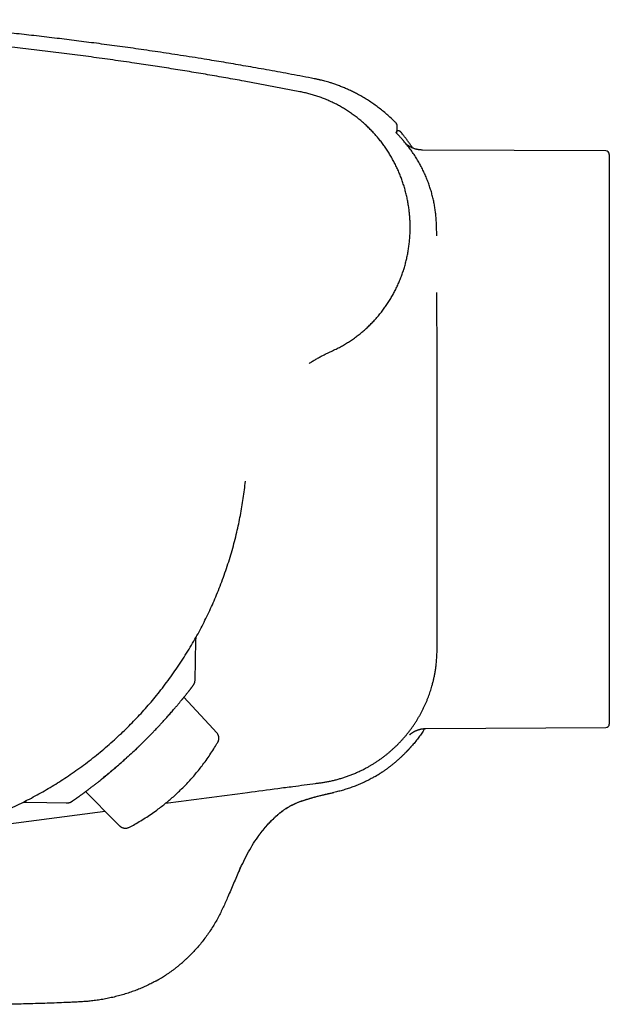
# Model space of a CAD drawing. Header units: millimetres. Extents: x 8 to 871, y 12 to 406.
# Tile 7 of 30: x 131 to 166, y 336 to 394. Entities that reach past the tile are written whole.
import ezdxf

# ---------------------------------------------------------------- set-up
doc = ezdxf.new("R2010")
doc.units = ezdxf.units.MM

msp = doc.modelspace()

# ---------------------------------------------------------------- linework, layer by layer
at = {"color": 7, "linetype": 'Continuous', "lineweight": 30}
for p, q in [((153.033, 388.296), (153.033, 388.296)), ((153.313, 387.765), (153.313, 387.762)), ((153.313, 387.762), (153.313, 387.765)), ((165.53, 386.64), (154.592, 386.697)), ((154.592, 386.697), (154.592, 386.697)), ((165.728, 386.44), (165.728, 352.488)), ((149.519, 374.874), (149.52, 374.874)), ((141.049, 355.098), (141.096, 357.47)), ((141.093, 357.476), (141.091, 357.47)), ((141.043, 355.104), (141.044, 355.105)), ((142.127, 352.219), (140.387, 354.096)), ((142.127, 352.219), (142.334, 351.997)), ((154.805, 352.232), (165.53, 352.288)), ((153.841, 351.867), (153.831, 351.856)), ((136.333, 346.655), (134.525, 348.473)), ((149.234, 348.404), (149.321, 348.422)), ((149.323, 348.422), (149.317, 348.421)), ((129.929, 346.544), (135.687, 347.304)), ((131.017, 347.853), (131.006, 347.849)), ((131.017, 347.846), (133.416, 347.796)), ((136.547, 346.44), (136.333, 346.655)), ((143.69, 343.784), (143.682, 343.787))]:
    msp.add_line(p, q, dxfattribs=at)
for centre, radius, start, end in [((152.89, 388.156), 0.2, 0.89786, 44.27024), ((165.528, 386.44), 0.2, 0, 89.7), ((165.528, 352.488), 0.2, 270.3, 0), ((133.406, 348.293), 0.5, 268.84289, 290.07418)]:
    msp.add_arc(centre, radius, start, end, dxfattribs=at)
for points, knots in [([(148.143, 390.947), (148.089, 390.958), (147.807, 391.012), (147.3, 391.109), (146.626, 391.236), (145.963, 391.359), (145.31, 391.478), (144.679, 391.59), (144.069, 391.697), (143.48, 391.799), (142.9, 391.898), (142.327, 391.994), (141.712, 392.095), (141.055, 392.201), (140.358, 392.311), (139.672, 392.416), (138.998, 392.518), (138.335, 392.616), (137.683, 392.711), (137.042, 392.801), (136.411, 392.889), (135.79, 392.973), (135.179, 393.054), (134.578, 393.132), (133.987, 393.208), (133.405, 393.28), (132.814, 393.352), (132.214, 393.424), (131.606, 393.495), (131.008, 393.563), (130.422, 393.628), (129.843, 393.69), (129.273, 393.75), (128.711, 393.808), (128.16, 393.863), (127.619, 393.915), (127.09, 393.965), (126.57, 394.013), (126.061, 394.059), (125.556, 394.103), (125.053, 394.145), (124.554, 394.187), (124.067, 394.226), (123.592, 394.263), (123.129, 394.298), (122.698, 394.33), (122.299, 394.358), (121.93, 394.384), (121.571, 394.409), (121.221, 394.43), (120.88, 394.445), (120.55, 394.456), (120.218, 394.461), (119.887, 394.463), (119.558, 394.46), (119.24, 394.453), (118.935, 394.442), (118.65, 394.429), (118.385, 394.414), (118.14, 394.398), (117.904, 394.379), (117.673, 394.359), (117.368, 394.33), (116.986, 394.288), (116.541, 394.232), (116.108, 394.168), (115.686, 394.1), (115.26, 394.023), (114.827, 393.937), (114.387, 393.841), (113.941, 393.736), (113.49, 393.62), (113.036, 393.495), (112.579, 393.36), (112.119, 393.213), (111.657, 393.056), (111.192, 392.888), (110.726, 392.709), (110.258, 392.518), (109.789, 392.315), (109.321, 392.102), (108.855, 391.877), (108.393, 391.642), (107.932, 391.397), (107.473, 391.139), (107.016, 390.87), (106.562, 390.589), (106.114, 390.299), (105.672, 389.999), (105.236, 389.69), (104.807, 389.372), (104.386, 389.045), (103.971, 388.71), (103.564, 388.365), (103.165, 388.012), (102.773, 387.651), (102.392, 387.283), (102.021, 386.909), (101.659, 386.53), (101.306, 386.144), (100.959, 385.747), (100.618, 385.341), (100.283, 384.925), (99.958, 384.501), (99.642, 384.072), (99.336, 383.638), (99.042, 383.201), (98.759, 382.761), (98.487, 382.319), (98.227, 381.875), (97.978, 381.429), (97.739, 380.981), (97.513, 380.535), (97.298, 380.09), (97.095, 379.647), (96.902, 379.203), (96.718, 378.756), (96.543, 378.307), (96.378, 377.854), (96.222, 377.402), (96.075, 376.95), (95.939, 376.499), (95.812, 376.05), (95.712, 375.668), (95.634, 375.353), (95.575, 375.104), (95.519, 374.857), (95.466, 374.609), (95.414, 374.357), (95.363, 374.097), (95.314, 373.827), (95.265, 373.542), (95.217, 373.242), (95.171, 372.927), (95.127, 372.601), (95.087, 372.263), (95.05, 371.915), (95.018, 371.573), (94.992, 371.24), (94.971, 370.915), (94.954, 370.583), (94.94, 370.243), (94.932, 369.897), (94.928, 369.545), (94.929, 369.187), (94.936, 368.823), (94.948, 368.448), (94.967, 368.063), (94.992, 367.669), (95.024, 367.267), (95.065, 366.858), (95.096, 366.573), (95.115, 366.425), (95.116, 366.416)], [0, 0, 0, 0, 0.002335, 0.012182, 0.021867, 0.031395, 0.04077, 0.049996, 0.058563, 0.067005, 0.075325, 0.083526, 0.091612, 0.101761, 0.111732, 0.12153, 0.13116, 0.140625, 0.149931, 0.159081, 0.168079, 0.176929, 0.185633, 0.194194, 0.202616, 0.2109, 0.219049, 0.227859, 0.23651, 0.245005, 0.253345, 0.261531, 0.269665, 0.277644, 0.285469, 0.293142, 0.300662, 0.308031, 0.315247, 0.322312, 0.32955, 0.336621, 0.343524, 0.350259, 0.356825, 0.36322, 0.368566, 0.373785, 0.378877, 0.383834, 0.388651, 0.393328, 0.397865, 0.402694, 0.407353, 0.411842, 0.416159, 0.420306, 0.423919, 0.427391, 0.430721, 0.433959, 0.437218, 0.443694, 0.450269, 0.456224, 0.462258, 0.468372, 0.474565, 0.480967, 0.487452, 0.49402, 0.500672, 0.507408, 0.514227, 0.521131, 0.528103, 0.53516, 0.5423, 0.549524, 0.556832, 0.564091, 0.571432, 0.57882, 0.58621, 0.593752, 0.601294, 0.608837, 0.616381, 0.623925, 0.631469, 0.639014, 0.646543, 0.654072, 0.661602, 0.669133, 0.676663, 0.68406, 0.691456, 0.698852, 0.706248, 0.713795, 0.721341, 0.728886, 0.736428, 0.743927, 0.751374, 0.758768, 0.766093, 0.773366, 0.780586, 0.787752, 0.794866, 0.801801, 0.808685, 0.815518, 0.822299, 0.829166, 0.835978, 0.842737, 0.849441, 0.856091, 0.862688, 0.869229, 0.872849, 0.876451, 0.880036, 0.883604, 0.88721, 0.89095, 0.894826, 0.89884, 0.903191, 0.907692, 0.912343, 0.917145, 0.922097, 0.927198, 0.931681, 0.936274, 0.940976, 0.945788, 0.950711, 0.955652, 0.9607, 0.965854, 0.971113, 0.97659, 0.982176, 0.987873, 0.99368, 0.999598, 1, 1, 1, 1]), ([(120.495, 393.623), (120.309, 393.626), (119.936, 393.631), (119.377, 393.622), (118.818, 393.601), (118.259, 393.567), (117.702, 393.52), (117.146, 393.46), (116.606, 393.389), (116.084, 393.309), (115.578, 393.22), (115.075, 393.12), (114.573, 393.01), (114.074, 392.889), (113.563, 392.754), (113.039, 392.603), (112.505, 392.435), (111.974, 392.255), (111.447, 392.062), (110.925, 391.857), (110.408, 391.64), (109.91, 391.418), (109.432, 391.191), (108.972, 390.961), (108.517, 390.722), (108.068, 390.472), (107.623, 390.213), (107.172, 389.937), (106.713, 389.643), (106.248, 389.329), (105.791, 389.004), (105.342, 388.669), (104.9, 388.324), (104.467, 387.968), (104.054, 387.613), (103.661, 387.259), (103.286, 386.908), (102.92, 386.549), (102.56, 386.182), (102.209, 385.808), (101.856, 385.414), (101.501, 385.001), (101.146, 384.568), (100.801, 384.127), (100.466, 383.678), (100.142, 383.221), (99.828, 382.756), (99.533, 382.297), (99.256, 381.845), (98.997, 381.399), (98.747, 380.949), (98.507, 380.492), (98.277, 380.031), (98.049, 379.55), (97.826, 379.051), (97.609, 378.532), (97.404, 378.009), (97.212, 377.481), (97.032, 376.951), (96.865, 376.417), (96.715, 375.895), (96.581, 375.386), (96.461, 374.891), (96.352, 374.395), (96.254, 373.898), (96.166, 373.401), (96.09, 372.91), (96.026, 372.426), (95.972, 371.949), (95.927, 371.472), (95.892, 370.995), (95.866, 370.518), (95.85, 370.04), (95.844, 369.562), (95.846, 369.077), (95.859, 368.584), (95.883, 368.084), (95.916, 367.584), (95.96, 367.084), (96.015, 366.584), (96.079, 366.093), (96.152, 365.61), (96.234, 365.135), (96.325, 364.66), (96.426, 364.186), (96.536, 363.713), (96.657, 363.242), (96.787, 362.772), (96.93, 362.296), (97.084, 361.815), (97.252, 361.329), (97.43, 360.846), (97.619, 360.367), (97.818, 359.891), (98.034, 359.406), (98.267, 358.911), (98.519, 358.407), (98.782, 357.91), (99.056, 357.419), (99.342, 356.935), (99.639, 356.458), (99.938, 356.001), (100.238, 355.565), (100.538, 355.147), (100.846, 354.736), (101.164, 354.332), (101.489, 353.935), (101.833, 353.534), (102.197, 353.128), (102.58, 352.72), (102.972, 352.321), (103.374, 351.931), (103.784, 351.55), (104.203, 351.179), (104.619, 350.828), (105.031, 350.495), (105.437, 350.181), (105.85, 349.876), (106.269, 349.58), (106.695, 349.292), (107.139, 349.005), (107.604, 348.72), (108.088, 348.438), (108.579, 348.167), (109.075, 347.908), (109.578, 347.66), (110.087, 347.424), (110.586, 347.206), (111.076, 347.005), (111.556, 346.82), (112.039, 346.645), (112.526, 346.481), (113.017, 346.327), (113.525, 346.179), (114.052, 346.038), (114.597, 345.906), (115.145, 345.787), (115.695, 345.681), (116.248, 345.587), (116.803, 345.506), (117.344, 345.44), (117.871, 345.387), (118.384, 345.347), (118.897, 345.318), (119.41, 345.3), (119.924, 345.293), (120.454, 345.296), (120.998, 345.312), (121.558, 345.342), (122.117, 345.384), (122.675, 345.439), (123.231, 345.508), (123.786, 345.589), (124.323, 345.68), (124.843, 345.78), (125.346, 345.888), (125.845, 346.007), (126.343, 346.136), (126.837, 346.276), (127.343, 346.431), (127.861, 346.602), (128.389, 346.79), (128.913, 346.991), (129.431, 347.203), (129.945, 347.428), (130.453, 347.664), (130.942, 347.905), (131.412, 348.15), (131.862, 348.397), (132.307, 348.654), (132.747, 348.92), (133.181, 349.195), (133.622, 349.489), (134.069, 349.801), (134.521, 350.132), (134.966, 350.474), (135.402, 350.826), (135.83, 351.188), (136.25, 351.56), (136.649, 351.931), (137.029, 352.299), (137.391, 352.665), (137.744, 353.039), (138.089, 353.419), (138.426, 353.807), (138.765, 354.214), (139.104, 354.641), (139.442, 355.088), (139.771, 355.542), (140.088, 356.005), (140.395, 356.474), (140.691, 356.95), (140.967, 357.42), (141.226, 357.881), (141.467, 358.335), (141.699, 358.794), (141.921, 359.257), (142.133, 359.725), (142.341, 360.212), (142.544, 360.717), (142.74, 361.242), (142.925, 361.771), (143.097, 362.305), (143.257, 362.842), (143.404, 363.383), (143.535, 363.911), (143.651, 364.428), (143.752, 364.931), (143.843, 365.437), (143.923, 365.944), (143.993, 366.453), (144.03, 366.794), (144.049, 366.964)], [0, 0, 0, 0, 0.0050004, 0.0100004, 0.0150003, 0.0200005, 0.0250013, 0.0300032, 0.0350062, 0.0395929, 0.0441805, 0.0487693, 0.0533584, 0.0579482, 0.062539, 0.0675487, 0.0725594, 0.0775696, 0.0825804, 0.0875935, 0.0926059, 0.0976174, 0.1022134, 0.1068091, 0.1114027, 0.1159976, 0.1205933, 0.1251878, 0.130199, 0.1352102, 0.1402211, 0.1452315, 0.1502416, 0.1552513, 0.16026, 0.16485, 0.1694388, 0.1740266, 0.1786156, 0.1832048, 0.1877923, 0.1927965, 0.197802, 0.2028087, 0.2078164, 0.2128259, 0.2178379, 0.2228533, 0.2274541, 0.2320572, 0.2366626, 0.2412721, 0.2458838, 0.2504949, 0.255524, 0.2605515, 0.2655755, 0.2705928, 0.2756016, 0.2806029, 0.2855944, 0.290158, 0.2947106, 0.2992523, 0.3037823, 0.3083012, 0.3128103, 0.3171067, 0.3213965, 0.3256803, 0.3299589, 0.3342333, 0.3385046, 0.3427742, 0.347044, 0.3515192, 0.3559967, 0.3604766, 0.3649617, 0.3694537, 0.3739533, 0.3782563, 0.3825685, 0.3868897, 0.3912199, 0.3955614, 0.3999141, 0.4042761, 0.408646, 0.4132322, 0.4178259, 0.422426, 0.4270305, 0.4316381, 0.4362487, 0.4412803, 0.4463113, 0.451341, 0.4563683, 0.4613912, 0.4664104, 0.4714269, 0.4760242, 0.4806196, 0.4852123, 0.4898031, 0.4943929, 0.4989823, 0.5039881, 0.5089919, 0.5139951, 0.5189988, 0.5240026, 0.5290066, 0.5340113, 0.5385997, 0.5431889, 0.5477787, 0.5523689, 0.5569596, 0.5615505, 0.5665594, 0.5715692, 0.5765794, 0.5815894, 0.5866001, 0.5916112, 0.5966227, 0.6012178, 0.6058129, 0.6104072, 0.6150017, 0.6195966, 0.6241911, 0.629203, 0.6342154, 0.6392277, 0.6442398, 0.6492523, 0.6542645, 0.6592762, 0.6638712, 0.6684664, 0.6730608, 0.6776539, 0.6822466, 0.6868397, 0.6918511, 0.6968625, 0.7018735, 0.7068842, 0.7118952, 0.7169057, 0.7219156, 0.7265088, 0.7311024, 0.7356956, 0.7402881, 0.7448806, 0.7494738, 0.7544851, 0.7594961, 0.7645071, 0.7695182, 0.7745284, 0.7795389, 0.7845502, 0.7891442, 0.7937386, 0.7983333, 0.8029269, 0.8075199, 0.8121138, 0.817126, 0.8221376, 0.827149, 0.8321607, 0.8371725, 0.8421844, 0.8471962, 0.8517902, 0.8563841, 0.860978, 0.865572, 0.8701661, 0.8747604, 0.8797718, 0.8847823, 0.8897926, 0.8948034, 0.899815, 0.9048266, 0.9098368, 0.914428, 0.9190196, 0.9236131, 0.928206, 0.9327978, 0.9373891, 0.9423979, 0.9474072, 0.9524167, 0.9574258, 0.9624341, 0.9674429, 0.9724525, 0.9770436, 0.9816343, 0.9862253, 0.9908166, 0.9954082, 1, 1, 1, 1]), ([(143.974, 390.801), (143.612, 390.866), (142.888, 390.997), (141.8, 391.185), (140.711, 391.367), (139.621, 391.544), (138.53, 391.714), (137.373, 391.889), (136.15, 392.065), (134.86, 392.243), (133.57, 392.412), (132.27, 392.574), (130.962, 392.728), (129.645, 392.874), (128.326, 393.012), (127.007, 393.141), (125.643, 393.265), (124.235, 393.383), (123.113, 393.469), (122.324, 393.526), (121.867, 393.558), (121.41, 393.589), (120.953, 393.612), (120.648, 393.619), (120.495, 393.623)], [0, 0, 0, 0, 0.046645, 0.093293, 0.139955, 0.186631, 0.233308, 0.27998, 0.334983, 0.389988, 0.444994, 0.499999, 0.556005, 0.612009, 0.668015, 0.724022, 0.78003, 0.841634, 0.903232, 0.922591, 0.941947, 0.961302, 0.980652, 1, 1, 1, 1]), ([(147.294, 390.169), (147.017, 390.223), (146.465, 390.333), (145.636, 390.492), (144.805, 390.649), (144.251, 390.75), (143.974, 390.801)], [0, 0, 0, 0, 0.250003, 0.500003, 0.750005, 1, 1, 1, 1]), ([(143.974, 390.801), (143.974, 390.801), (143.974, 390.801), (143.974, 390.801), (143.974, 390.801)], [0, 0, 0, 0, 0.716409, 1, 1, 1, 1]), ([(153.032, 388.295), (152.99, 388.338), (152.87, 388.462), (152.664, 388.657), (152.412, 388.88), (152.157, 389.09), (151.901, 389.287), (151.643, 389.471), (151.382, 389.645), (151.119, 389.808), (150.863, 389.955), (150.615, 390.088), (150.376, 390.207), (150.137, 390.318), (149.899, 390.42), (149.663, 390.514), (149.428, 390.6), (149.215, 390.672), (149.027, 390.73), (148.867, 390.776), (148.718, 390.817), (148.598, 390.847), (148.507, 390.869), (148.442, 390.884), (148.377, 390.899), (148.307, 390.914), (148.228, 390.931), (148.171, 390.942), (148.14, 390.948)], [0, 0, 0, 0, 0.031857, 0.091295, 0.150789, 0.210332, 0.26651, 0.322712, 0.378363, 0.433099, 0.486915, 0.535035, 0.582387, 0.628968, 0.674777, 0.719813, 0.764076, 0.807454, 0.839011, 0.868504, 0.895937, 0.921312, 0.933783, 0.945692, 0.957038, 0.96922, 0.983542, 1, 1, 1, 1]), ([(149.52, 374.874), (149.604, 374.917), (149.771, 375.004), (150.015, 375.146), (150.255, 375.295), (150.488, 375.454), (150.715, 375.62), (150.934, 375.793), (151.145, 375.972), (151.35, 376.159), (151.549, 376.354), (151.743, 376.557), (151.93, 376.769), (152.109, 376.987), (152.281, 377.211), (152.444, 377.44), (152.597, 377.672), (152.741, 377.909), (152.877, 378.15), (153.006, 378.398), (153.127, 378.651), (153.239, 378.91), (153.342, 379.172), (153.437, 379.438), (153.521, 379.705), (153.596, 379.974), (153.662, 380.243), (153.718, 380.514), (153.766, 380.789), (153.804, 381.066), (153.834, 381.347), (153.854, 381.629), (153.864, 381.911), (153.865, 382.191), (153.857, 382.47), (153.84, 382.747), (153.813, 383.023), (153.778, 383.299), (153.732, 383.577), (153.678, 383.854), (153.613, 384.129), (153.54, 384.401), (153.458, 384.67), (153.368, 384.934), (153.27, 385.193), (153.163, 385.449), (153.047, 385.703), (152.922, 385.954), (152.787, 386.203), (152.644, 386.446), (152.493, 386.685), (152.335, 386.917), (152.17, 387.142), (151.999, 387.36), (151.82, 387.572), (151.633, 387.779), (151.438, 387.98), (151.235, 388.176), (151.025, 388.365), (150.809, 388.547), (150.587, 388.719), (150.362, 388.883), (150.132, 389.038), (149.897, 389.185), (149.655, 389.324), (149.407, 389.456), (149.153, 389.579), (148.895, 389.693), (148.633, 389.797), (148.369, 389.892), (148.103, 389.975), (147.836, 390.049), (147.566, 390.114), (147.385, 390.15), (147.294, 390.169)], [0, 0, 0, 0, 0.014016, 0.028032, 0.042048, 0.056063, 0.070077, 0.08384, 0.097602, 0.111364, 0.125125, 0.139135, 0.153144, 0.167152, 0.181159, 0.195166, 0.208921, 0.222675, 0.236428, 0.25018, 0.264181, 0.27818, 0.29218, 0.306179, 0.320179, 0.333928, 0.347677, 0.361425, 0.375173, 0.389172, 0.403171, 0.41717, 0.431169, 0.445168, 0.458917, 0.472666, 0.486415, 0.500164, 0.514163, 0.528162, 0.542161, 0.556159, 0.570157, 0.583905, 0.597653, 0.611401, 0.625146, 0.639141, 0.653137, 0.667133, 0.681127, 0.69512, 0.708864, 0.722608, 0.736352, 0.750096, 0.76409, 0.778084, 0.792078, 0.806071, 0.820064, 0.833809, 0.847554, 0.861298, 0.875041, 0.889034, 0.903028, 0.917022, 0.931016, 0.94501, 0.958753, 0.972497, 0.986244, 1, 1, 1, 1]), ([(153.057, 388.266), (153.056, 388.267), (153.053, 388.272), (153.045, 388.283), (153.037, 388.292), (153.033, 388.296)], [0, 0, 0, 0, 0.134289, 0.564031, 1, 1, 1, 1]), ([(153.068, 387.686), (153.069, 387.69), (153.07, 387.712), (153.073, 387.747), (153.076, 387.79), (153.079, 387.834), (153.081, 387.879), (153.084, 387.923), (153.085, 387.963), (153.087, 387.998), (153.088, 388.029), (153.089, 388.056), (153.089, 388.081), (153.089, 388.102), (153.09, 388.12), (153.09, 388.134), (153.09, 388.145), (153.09, 388.152), (153.09, 388.155), (153.09, 388.155), (153.09, 388.155)], [0, 0, 0, 0, 0.016912, 0.079413, 0.137399, 0.195711, 0.268171, 0.339179, 0.408818, 0.477299, 0.53618, 0.597937, 0.660663, 0.722198, 0.782603, 0.841943, 0.900261, 0.957553, 0.988321, 1, 1, 1, 1]), ([(153.078, 387.819), (153.079, 387.832), (153.081, 387.859), (153.083, 387.897), (153.084, 387.935), (153.086, 387.972), (153.087, 388.007), (153.088, 388.038), (153.089, 388.065), (153.089, 388.088), (153.09, 388.107), (153.09, 388.123), (153.09, 388.137), (153.09, 388.147), (153.09, 388.154), (153.09, 388.158), (153.09, 388.16), (153.09, 388.163), (153.09, 388.165), (153.089, 388.168), (153.089, 388.172), (153.089, 388.175), (153.088, 388.179), (153.088, 388.184), (153.087, 388.189), (153.086, 388.195), (153.085, 388.201), (153.083, 388.209), (153.081, 388.214), (153.08, 388.218), (153.08, 388.218)], [0, 0, 0, 0, 0.065273, 0.131621, 0.200282, 0.278138, 0.354377, 0.429097, 0.502482, 0.574749, 0.635779, 0.699847, 0.767643, 0.835014, 0.902531, 0.937878, 0.964547, 0.9757, 0.984137, 0.988873, 0.991755, 0.993834, 0.995438, 0.996677, 0.997645, 0.998412, 0.99903, 0.999537, 0.999964, 1, 1, 1, 1]), ([(153.313, 387.765), (153.308, 387.771), (153.297, 387.784), (153.273, 387.803), (153.247, 387.818), (153.221, 387.828), (153.202, 387.833), (153.184, 387.836), (153.164, 387.837), (153.139, 387.836), (153.113, 387.832), (153.092, 387.826), (153.081, 387.82), (153.078, 387.819)], [0, 0, 0, 0, 0.09684, 0.188734, 0.351518, 0.441208, 0.513757, 0.574977, 0.652113, 0.747797, 0.860979, 0.95619, 1, 1, 1, 1]), ([(154.009, 386.818), (153.986, 386.855), (153.928, 386.945), (153.829, 387.089), (153.716, 387.249), (153.596, 387.41), (153.471, 387.57), (153.376, 387.689), (153.322, 387.752), (153.314, 387.762)], [0, 0, 0, 0, 0.111561, 0.274387, 0.446523, 0.612503, 0.786322, 0.967986, 1, 1, 1, 1]), ([(153.042, 387.713), (153.039, 387.715), (153.033, 387.722), (153.026, 387.729), (153.019, 387.736), (153.016, 387.74), (153.014, 387.742), (153.014, 387.741), (153.014, 387.741)], [0, 0, 0, 0, 0.1530999, 0.393689, 0.596062, 0.784378, 0.9422585, 1, 1, 1, 1]), ([(153.485, 387.234), (153.468, 387.254), (153.433, 387.295), (153.38, 387.354), (153.328, 387.412), (153.278, 387.466), (153.23, 387.518), (153.185, 387.565), (153.144, 387.608), (153.106, 387.647), (153.074, 387.679), (153.052, 387.702), (153.042, 387.712), (153.04, 387.715)], [0, 0, 0, 0, 0.096704, 0.193699, 0.290398, 0.386599, 0.483095, 0.579286, 0.674621, 0.770256, 0.865581, 0.96033, 1, 1, 1, 1]), ([(155.445, 381.58), (155.445, 381.669), (155.444, 381.851), (155.439, 382.125), (155.428, 382.402), (155.41, 382.679), (155.382, 382.955), (155.344, 383.232), (155.295, 383.51), (155.235, 383.788), (155.166, 384.065), (155.087, 384.338), (154.997, 384.613), (154.896, 384.89), (154.782, 385.167), (154.658, 385.439), (154.524, 385.707), (154.379, 385.973), (154.222, 386.236), (154.053, 386.496), (153.874, 386.75), (153.685, 386.997), (153.552, 387.155), (153.485, 387.234)], [0, 0, 0, 0, 0.0437359, 0.0889924, 0.1342828, 0.1795671, 0.2248234, 0.2700513, 0.316504, 0.3630002, 0.4095108, 0.4560066, 0.5024588, 0.5512864, 0.600164, 0.6490586, 0.6979365, 0.7467644, 0.7973741, 0.8480404, 0.8987253, 0.9493909, 1, 1, 1, 1]), ([(154.591, 386.697), (154.567, 386.698), (154.524, 386.698), (154.465, 386.703), (154.417, 386.708), (154.381, 386.713), (154.353, 386.717), (154.331, 386.721), (154.311, 386.725), (154.291, 386.729), (154.27, 386.734), (154.235, 386.742), (154.183, 386.755), (154.119, 386.776), (154.055, 386.799), (153.997, 386.823), (153.943, 386.848), (153.891, 386.874), (153.842, 386.902), (153.797, 386.929), (153.755, 386.957), (153.714, 386.986), (153.677, 387.015), (153.656, 387.031), (153.647, 387.039)], [0, 0, 0, 0, 0.062922, 0.11577, 0.158265, 0.190211, 0.213991, 0.233031, 0.250077, 0.268058, 0.287532, 0.308641, 0.365775, 0.433397, 0.491666, 0.551177, 0.606358, 0.657314, 0.718975, 0.774044, 0.823985, 0.891828, 0.951376, 1, 1, 1, 1]), ([(155.474, 369.463), (155.474, 370.619), (155.473, 372.931), (155.464, 375.847), (155.46, 377.607), (155.459, 378.211)], [0, 0, 0, 0, 0.396444, 0.792887, 1, 1, 1, 1]), ([(147.847, 373.98), (147.912, 374.024), (148.044, 374.112), (148.247, 374.235), (148.454, 374.351), (148.687, 374.474), (148.948, 374.601), (149.235, 374.734), (149.425, 374.827), (149.519, 374.874)], [0, 0, 0, 0, 0.124981, 0.249959, 0.374935, 0.499921, 0.666588, 0.833287, 1, 1, 1, 1]), ([(139.297, 347.78), (140.924, 347.995), (143.151, 348.29), (145.678, 348.623), (147.028, 348.801), (147.853, 348.909), (148.452, 348.988), (148.677, 349.021), (148.901, 349.059), (149.125, 349.103), (149.349, 349.154), (149.572, 349.212), (149.794, 349.277), (150.015, 349.348), (150.234, 349.425), (150.452, 349.51), (150.668, 349.601), (150.883, 349.699), (151.096, 349.804), (151.287, 349.905), (151.456, 350), (151.606, 350.089), (151.754, 350.181), (151.9, 350.277), (152.045, 350.376), (152.187, 350.478), (152.328, 350.583), (152.467, 350.692), (152.605, 350.805), (152.741, 350.922), (152.875, 351.042), (153.006, 351.166), (153.135, 351.292), (153.261, 351.422), (153.385, 351.555), (153.503, 351.689), (153.617, 351.824), (153.727, 351.959), (153.834, 352.096), (153.938, 352.237), (154.039, 352.379), (154.138, 352.525), (154.233, 352.672), (154.326, 352.823), (154.416, 352.977), (154.503, 353.134), (154.587, 353.293), (154.667, 353.454), (154.744, 353.617), (154.817, 353.783), (154.887, 353.95), (154.951, 354.115), (155.009, 354.275), (155.063, 354.433), (155.114, 354.591), (155.166, 354.769), (155.22, 354.968), (155.272, 355.187), (155.319, 355.407), (155.359, 355.63), (155.393, 355.853), (155.418, 356.06), (155.437, 356.25), (155.449, 356.422), (155.459, 356.594), (155.466, 356.817), (155.468, 357.092), (155.466, 357.526), (155.467, 358.286), (155.469, 359.805), (155.471, 362.844), (155.473, 366.208), (155.474, 368.703), (155.474, 369.463)], [0, 0, 0, 0, 0.14771, 0.202144, 0.229361, 0.270186, 0.276993, 0.2838, 0.290617, 0.297433, 0.30435, 0.311269, 0.318185, 0.325156, 0.332128, 0.339098, 0.346178, 0.353258, 0.360363, 0.367469, 0.372687, 0.377906, 0.383134, 0.388362, 0.393621, 0.398879, 0.404147, 0.409415, 0.414799, 0.420183, 0.425577, 0.430972, 0.4364, 0.441828, 0.447267, 0.452706, 0.457924, 0.463142, 0.468371, 0.473599, 0.478857, 0.484115, 0.489383, 0.494651, 0.500034, 0.505418, 0.510812, 0.516206, 0.521634, 0.527061, 0.5325, 0.537939, 0.542921, 0.547904, 0.552895, 0.557886, 0.564631, 0.571376, 0.57812, 0.584913, 0.591707, 0.5985, 0.603665, 0.608831, 0.614005, 0.619179, 0.628943, 0.638709, 0.65824, 0.6973, 0.775423, 0.931669, 1, 1, 1, 1]), ([(141.098, 357.484), (141.099, 357.51), (141.101, 357.557), (141.109, 357.623), (141.119, 357.674), (141.126, 357.702), (141.128, 357.711)], [0, 0, 0, 0, 0.328892, 0.6189, 0.869045, 1, 1, 1, 1]), ([(137.639, 351.102), (137.647, 351.11), (137.663, 351.125), (137.688, 351.152), (137.715, 351.178), (137.742, 351.205), (137.771, 351.233), (137.802, 351.263), (137.835, 351.295), (137.883, 351.342), (137.946, 351.404), (138.028, 351.485), (138.117, 351.575), (138.212, 351.67), (138.307, 351.767), (138.399, 351.861), (138.497, 351.962), (138.599, 352.069), (138.704, 352.179), (138.801, 352.281), (138.886, 352.372), (138.963, 352.455), (139.036, 352.534), (139.113, 352.617), (139.193, 352.704), (139.276, 352.797), (139.363, 352.893), (139.452, 352.993), (139.542, 353.095), (139.634, 353.2), (139.727, 353.307), (139.813, 353.406), (139.889, 353.495), (139.953, 353.571), (140.012, 353.641), (140.067, 353.707), (140.118, 353.769), (140.166, 353.826), (140.208, 353.877), (140.245, 353.922), (140.273, 353.957), (140.296, 353.984), (140.313, 354.005), (140.331, 354.026), (140.348, 354.048), (140.366, 354.07), (140.387, 354.096), (140.413, 354.128), (140.444, 354.167), (140.478, 354.209), (140.513, 354.252), (140.559, 354.31), (140.612, 354.377), (140.661, 354.438), (140.696, 354.483), (140.719, 354.513), (140.74, 354.54), (140.759, 354.564), (140.775, 354.585), (140.789, 354.603), (140.802, 354.62), (140.815, 354.637), (140.828, 354.655), (140.842, 354.673), (140.859, 354.696), (140.878, 354.72), (140.897, 354.746), (140.914, 354.77), (140.93, 354.791), (140.943, 354.811), (140.954, 354.827), (140.961, 354.837), (140.963, 354.841), (140.967, 354.847), (140.977, 354.863), (140.992, 354.89), (141.01, 354.928), (141.026, 354.971), (141.038, 355.017), (141.046, 355.062), (141.048, 355.094), (141.049, 355.111)], [0, 0, 0, 0, 0.005457, 0.010479, 0.015245, 0.020032, 0.025194, 0.030764, 0.036741, 0.043125, 0.056522, 0.071415, 0.0878, 0.105669, 0.123795, 0.141226, 0.157963, 0.179847, 0.200425, 0.219701, 0.237677, 0.252253, 0.267297, 0.283387, 0.300522, 0.318697, 0.337911, 0.358158, 0.379, 0.400828, 0.423637, 0.447423, 0.465837, 0.483138, 0.499331, 0.514419, 0.530287, 0.544733, 0.557759, 0.569365, 0.579551, 0.585495, 0.591341, 0.597214, 0.603117, 0.609131, 0.616048, 0.625799, 0.637135, 0.650054, 0.664164, 0.678283, 0.705811, 0.733065, 0.746105, 0.758671, 0.770247, 0.780832, 0.790425, 0.799028, 0.806647, 0.815099, 0.824479, 0.834787, 0.846021, 0.863204, 0.8806, 0.8981, 0.915706, 0.933103, 0.949519, 0.952161, 0.954776, 0.957412, 0.961794, 0.967054, 0.973429, 0.981041, 0.986821, 0.993151, 1, 1, 1, 1]), ([(142.399, 351.406), (142.409, 351.424), (142.427, 351.458), (142.446, 351.51), (142.458, 351.559), (142.465, 351.603), (142.467, 351.642), (142.467, 351.675), (142.465, 351.706), (142.461, 351.739), (142.453, 351.776), (142.441, 351.817), (142.425, 351.859), (142.403, 351.904), (142.373, 351.952), (142.347, 351.982), (142.334, 351.997)], [0, 0, 0, 0, 0.094664, 0.182341, 0.26179, 0.332084, 0.392586, 0.442903, 0.48896, 0.536173, 0.600762, 0.667009, 0.735737, 0.814133, 0.90269, 1, 1, 1, 1]), ([(153.841, 351.866), (153.841, 351.866), (153.841, 351.866), (153.842, 351.868), (153.845, 351.87), (153.848, 351.873), (153.854, 351.879), (153.862, 351.885), (153.872, 351.894), (153.888, 351.908), (153.909, 351.925), (153.931, 351.942), (153.954, 351.958), (153.975, 351.974), (153.997, 351.988), (154.018, 352.002), (154.04, 352.015), (154.066, 352.032), (154.101, 352.051), (154.144, 352.074), (154.195, 352.098), (154.24, 352.118), (154.278, 352.133), (154.306, 352.143), (154.341, 352.156), (154.384, 352.169), (154.434, 352.183), (154.493, 352.197), (154.559, 352.211), (154.634, 352.222), (154.717, 352.23), (154.774, 352.231), (154.804, 352.232)], [0, 0, 0, 0, 0.022974, 0.067037, 0.113935, 0.162386, 0.209542, 0.255316, 0.296593, 0.340166, 0.385421, 0.426902, 0.463761, 0.496054, 0.523853, 0.547262, 0.566883, 0.587015, 0.614484, 0.644668, 0.677686, 0.713616, 0.728816, 0.744795, 0.76394, 0.786793, 0.81336, 0.843618, 0.877513, 0.91496, 0.95584, 1, 1, 1, 1]), ([(154.73, 352.229), (154.713, 352.2), (154.644, 352.088), (154.514, 351.898), (154.337, 351.651), (154.149, 351.408), (154.014, 351.25), (153.948, 351.172)], [0, 0, 0, 0, 0.0759163, 0.3005221, 0.5251615, 0.7677703, 1, 1, 1, 1]), ([(137.135, 346.351), (137.242, 346.408), (137.472, 346.531), (137.816, 346.734), (138.17, 346.957), (138.518, 347.191), (138.835, 347.419), (139.122, 347.638), (139.38, 347.846), (139.633, 348.06), (139.881, 348.28), (140.128, 348.512), (140.374, 348.754), (140.618, 349.008), (140.854, 349.268), (141.084, 349.534), (141.306, 349.805), (141.533, 350.099), (141.764, 350.414), (141.996, 350.753), (142.209, 351.083), (142.338, 351.303), (142.399, 351.406)], [0, 0, 0, 0, 0.049345, 0.105708, 0.16227, 0.218997, 0.27586, 0.320614, 0.365418, 0.410259, 0.455124, 0.5, 0.547595, 0.595177, 0.642731, 0.69024, 0.737688, 0.785059, 0.840765, 0.896308, 0.95166, 1, 1, 1, 1]), ([(133.402, 347.796), (133.422, 347.796), (133.458, 347.797), (133.508, 347.805), (133.55, 347.815), (133.584, 347.826), (133.61, 347.837), (133.628, 347.845), (133.641, 347.852), (133.648, 347.855), (133.658, 347.861), (133.668, 347.866), (133.679, 347.873), (133.688, 347.879), (133.697, 347.884), (133.707, 347.891), (133.721, 347.9), (133.737, 347.91), (133.752, 347.92), (133.765, 347.929), (133.778, 347.938), (133.793, 347.948), (133.811, 347.96), (133.835, 347.976), (133.858, 347.992), (133.879, 348.007), (133.896, 348.019), (133.913, 348.03), (133.928, 348.041), (133.941, 348.05), (133.952, 348.057), (133.961, 348.064), (133.971, 348.071), (133.982, 348.079), (133.997, 348.089), (134.014, 348.101), (134.035, 348.116), (134.062, 348.135), (134.096, 348.159), (134.135, 348.187), (134.174, 348.215), (134.212, 348.243), (134.251, 348.271), (134.293, 348.301), (134.335, 348.332), (134.376, 348.362), (134.415, 348.391), (134.457, 348.422), (134.5, 348.454), (134.544, 348.486), (134.58, 348.513), (134.609, 348.535), (134.634, 348.554), (134.662, 348.575), (134.694, 348.599), (134.73, 348.626), (134.77, 348.656), (134.815, 348.69), (134.865, 348.728), (134.919, 348.77), (134.979, 348.816), (135.044, 348.866), (135.115, 348.921), (135.19, 348.979), (135.28, 349.051), (135.384, 349.133), (135.5, 349.226), (135.608, 349.313), (135.706, 349.394), (135.796, 349.467), (135.882, 349.538), (135.964, 349.607), (136.043, 349.673), (136.118, 349.736), (136.189, 349.797), (136.264, 349.861), (136.347, 349.932), (136.438, 350.011), (136.536, 350.096), (136.639, 350.187), (136.749, 350.284), (136.865, 350.387), (136.973, 350.485), (137.069, 350.572), (137.149, 350.645), (137.224, 350.714), (137.292, 350.777), (137.358, 350.839), (137.422, 350.899), (137.474, 350.948), (137.512, 350.984), (137.542, 351.011), (137.573, 351.039), (137.592, 351.057), (137.603, 351.067)], [0, 0, 0, 0, 0.007373, 0.013898, 0.019516, 0.024201, 0.027957, 0.030823, 0.032448, 0.034437, 0.036604, 0.041108, 0.04647, 0.052734, 0.059932, 0.067806, 0.082344, 0.095424, 0.105863, 0.115124, 0.123388, 0.131995, 0.144424, 0.157948, 0.172573, 0.18171, 0.190585, 0.198442, 0.205275, 0.211178, 0.216012, 0.219777, 0.223452, 0.228277, 0.23414, 0.241119, 0.249218, 0.258438, 0.272854, 0.286699, 0.299821, 0.312216, 0.323881, 0.337666, 0.350259, 0.361878, 0.372943, 0.383465, 0.396419, 0.40826, 0.418517, 0.424487, 0.430596, 0.437586, 0.445457, 0.454213, 0.463853, 0.474379, 0.485794, 0.498244, 0.511599, 0.525857, 0.54102, 0.557054, 0.573036, 0.597231, 0.620303, 0.642254, 0.660076, 0.677082, 0.693271, 0.708641, 0.723193, 0.736924, 0.749834, 0.762537, 0.777954, 0.794345, 0.811711, 0.830054, 0.849377, 0.869682, 0.890972, 0.905992, 0.920004, 0.932971, 0.944892, 0.955764, 0.967878, 0.978348, 0.983087, 0.988157, 0.993762, 1, 1, 1, 1]), ([(137.641, 351.104), (137.624, 351.088), (137.491, 350.958), (137.236, 350.721), (136.882, 350.397), (136.529, 350.084), (136.182, 349.785), (135.846, 349.505), (135.599, 349.304), (135.472, 349.203), (135.446, 349.183)], [0, 0, 0, 0, 0.023091, 0.179225, 0.335388, 0.49153, 0.647586, 0.803571, 0.95957, 1, 1, 1, 1]), ([(151.731, 349.351), (151.741, 349.356), (151.762, 349.368), (151.795, 349.388), (151.831, 349.409), (151.868, 349.431), (151.907, 349.454), (151.947, 349.479), (151.989, 349.505), (152.032, 349.532), (152.077, 349.561), (152.125, 349.592), (152.174, 349.624), (152.225, 349.658), (152.278, 349.694), (152.332, 349.731), (152.388, 349.77), (152.446, 349.811), (152.504, 349.854), (152.565, 349.898), (152.626, 349.944), (152.689, 349.992), (152.753, 350.042), (152.819, 350.094), (152.886, 350.148), (152.954, 350.204), (153.023, 350.263), (153.094, 350.323), (153.165, 350.386), (153.233, 350.447), (153.297, 350.506), (153.357, 350.561), (153.416, 350.618), (153.475, 350.676), (153.527, 350.727), (153.572, 350.772), (153.607, 350.808), (153.638, 350.839), (153.663, 350.866), (153.684, 350.887), (153.698, 350.903), (153.709, 350.914), (153.717, 350.923), (153.725, 350.931), (153.733, 350.94), (153.742, 350.95), (153.752, 350.96), (153.762, 350.97), (153.772, 350.981), (153.782, 350.992), (153.792, 351.003), (153.802, 351.013), (153.811, 351.024), (153.82, 351.033), (153.829, 351.043), (153.838, 351.052), (153.846, 351.061), (153.854, 351.07), (153.862, 351.078), (153.869, 351.086), (153.877, 351.094), (153.884, 351.102), (153.89, 351.109), (153.896, 351.116), (153.902, 351.122), (153.907, 351.128), (153.913, 351.133), (153.917, 351.138), (153.922, 351.143), (153.926, 351.148), (153.93, 351.152), (153.933, 351.156), (153.937, 351.159), (153.939, 351.162), (153.942, 351.165), (153.944, 351.168), (153.946, 351.17), (153.948, 351.172), (153.948, 351.172)], [0, 0, 0, 0, 0.029038, 0.057152, 0.084347, 0.110625, 0.135989, 0.160015, 0.183167, 0.205449, 0.226866, 0.247835, 0.267917, 0.287117, 0.305447, 0.322914, 0.339531, 0.355311, 0.370187, 0.384269, 0.397579, 0.41014, 0.421983, 0.433144, 0.443664, 0.453596, 0.462998, 0.471943, 0.480512, 0.488798, 0.495295, 0.501734, 0.508171, 0.514666, 0.520781, 0.525273, 0.529214, 0.532605, 0.535447, 0.537739, 0.539481, 0.540437, 0.541331, 0.542333, 0.54351, 0.545423, 0.547779, 0.550609, 0.554655, 0.559427, 0.564935, 0.571186, 0.578185, 0.585936, 0.59444, 0.6037, 0.613717, 0.624493, 0.636568, 0.649475, 0.663212, 0.677781, 0.693183, 0.709417, 0.725486, 0.742297, 0.759848, 0.77814, 0.797174, 0.81695, 0.837467, 0.858725, 0.880726, 0.903469, 0.926528, 0.950302, 0.974793, 1, 1, 1, 1]), ([(151.735, 349.354), (151.672, 349.318), (151.522, 349.232), (151.279, 349.108), (151.008, 348.979), (150.732, 348.86), (150.454, 348.752), (150.174, 348.654), (149.893, 348.566), (149.609, 348.488), (149.418, 348.444), (149.323, 348.422)], [0, 0, 0, 0, 0.083977, 0.199693, 0.315366, 0.430992, 0.546567, 0.660024, 0.773419, 0.886746, 1, 1, 1, 1]), ([(143.69, 343.784), (143.864, 344.153), (144.208, 344.883), (144.773, 345.779), (145.33, 346.464), (145.821, 346.966), (146.323, 347.386), (146.847, 347.694), (147.369, 347.909), (147.958, 348.09), (148.604, 348.27), (149.087, 348.372), (149.323, 348.422)], [0, 0, 0, 0, 0.159002, 0.314324, 0.411519, 0.50292, 0.587811, 0.665903, 0.738668, 0.807593, 0.906136, 1, 1, 1, 1]), ([(144.766, 345.734), (144.771, 345.742), (144.782, 345.756), (144.799, 345.782), (144.817, 345.808), (144.836, 345.835), (144.855, 345.863), (144.876, 345.893), (144.898, 345.923), (144.919, 345.952), (144.94, 345.98), (144.962, 346.01), (144.991, 346.048), (145.028, 346.095), (145.073, 346.152), (145.126, 346.218), (145.187, 346.29), (145.255, 346.37), (145.331, 346.457), (145.415, 346.55), (145.507, 346.648), (145.607, 346.751), (145.714, 346.858), (145.83, 346.968), (145.954, 347.08), (146.087, 347.192), (146.226, 347.301), (146.37, 347.405), (146.52, 347.503), (146.677, 347.595), (146.842, 347.682), (147.017, 347.765), (147.202, 347.842), (147.398, 347.915), (147.6, 347.982), (147.807, 348.045), (148.019, 348.107), (148.232, 348.166), (148.445, 348.223), (148.658, 348.276), (148.875, 348.328), (149.097, 348.376), (149.245, 348.406), (149.32, 348.422)], [0, 0, 0, 0, 0.018153, 0.034854, 0.050135, 0.064033, 0.076601, 0.087912, 0.098064, 0.107199, 0.113038, 0.120001, 0.128345, 0.139421, 0.152302, 0.166982, 0.183438, 0.20164, 0.221549, 0.243117, 0.266291, 0.290898, 0.316964, 0.344393, 0.373075, 0.402889, 0.433705, 0.463562, 0.494111, 0.525319, 0.557158, 0.589597, 0.624614, 0.660254, 0.696557, 0.733554, 0.771267, 0.809696, 0.846584, 0.884118, 0.92228, 0.960914, 1, 1, 1, 1]), ([(130.774, 347.824), (130.782, 347.826), (130.81, 347.832), (130.86, 347.839), (130.927, 347.846), (130.974, 347.846), (131, 347.845)], [0, 0, 0, 0, 0.117804, 0.374413, 0.66881, 1, 1, 1, 1]), ([(136.547, 346.44), (136.559, 346.428), (136.581, 346.407), (136.614, 346.382), (136.642, 346.364), (136.674, 346.346), (136.713, 346.328), (136.754, 346.314), (136.79, 346.304), (136.824, 346.298), (136.864, 346.293), (136.911, 346.292), (136.962, 346.295), (137.018, 346.305), (137.077, 346.323), (137.116, 346.341), (137.135, 346.35)], [0, 0, 0, 0, 0.077843, 0.143429, 0.195656, 0.235727, 0.314279, 0.395385, 0.439777, 0.493653, 0.557087, 0.629827, 0.711396, 0.801043, 0.897703, 1, 1, 1, 1]), ([(143.689, 343.785), (143.575, 343.52), (143.345, 342.992), (143.073, 342.359), (142.865, 341.888), (142.724, 341.579), (142.578, 341.273), (142.423, 340.969), (142.257, 340.668), (142.078, 340.371), (141.888, 340.082), (141.687, 339.799), (141.476, 339.525), (141.255, 339.258), (141.029, 339.002), (140.871, 338.84), (140.794, 338.761)], [0, 0, 0, 0, 0.147895, 0.295901, 0.354057, 0.412182, 0.470259, 0.528291, 0.58749, 0.646721, 0.705991, 0.765285, 0.824586, 0.883886, 0.943175, 1, 1, 1, 1]), ([(143.687, 343.785), (143.707, 343.828), (143.746, 343.913), (143.785, 343.998), (143.805, 344.04)], [0, 0, 0, 0, 0.498495, 1, 1, 1, 1]), ([(138.722, 337.19), (138.724, 337.192), (138.728, 337.194), (138.737, 337.199), (138.746, 337.205), (138.757, 337.211), (138.77, 337.218), (138.784, 337.226), (138.798, 337.235), (138.812, 337.242), (138.825, 337.25), (138.842, 337.26), (138.862, 337.271), (138.886, 337.285), (138.924, 337.307), (138.976, 337.338), (139.062, 337.39), (139.17, 337.457), (139.304, 337.543), (139.441, 337.634), (139.582, 337.732), (139.701, 337.818), (139.8, 337.892), (139.88, 337.953), (139.96, 338.017), (140.042, 338.082), (140.125, 338.15), (140.208, 338.22), (140.291, 338.291), (140.371, 338.361), (140.445, 338.428), (140.514, 338.491), (140.576, 338.549), (140.632, 338.602), (140.682, 338.65), (140.726, 338.693), (140.764, 338.731), (140.784, 338.75), (140.794, 338.761)], [0, 0, 0, 0, 0.024156, 0.045317, 0.063533, 0.078887, 0.091519, 0.101687, 0.109887, 0.113539, 0.119254, 0.125636, 0.132948, 0.142759, 0.153861, 0.176897, 0.204049, 0.255517, 0.305935, 0.364587, 0.421784, 0.479808, 0.513061, 0.547001, 0.581627, 0.616939, 0.65294, 0.689628, 0.727005, 0.763364, 0.797307, 0.829128, 0.859188, 0.887919, 0.915817, 0.943425, 0.971304, 1, 1, 1, 1]), ([(138.721, 337.191), (138.688, 337.173), (138.562, 337.102), (138.339, 336.989), (138.053, 336.853), (137.762, 336.727), (137.458, 336.607), (137.141, 336.495), (136.812, 336.39), (136.479, 336.297), (136.143, 336.213), (135.805, 336.141), (135.465, 336.078), (135.133, 336.028), (134.809, 335.989), (134.493, 335.962), (134.177, 335.943), (133.861, 335.927), (133.544, 335.912), (132.957, 335.887), (132.098, 335.855), (130.968, 335.823), (130.215, 335.807), (129.838, 335.8)], [0, 0, 0, 0, 0.012638, 0.047503, 0.082364, 0.117218, 0.152064, 0.190074, 0.228089, 0.26611, 0.304135, 0.342156, 0.380165, 0.418159, 0.452974, 0.487791, 0.522623, 0.557463, 0.592297, 0.627121, 0.751442, 0.875728, 1, 1, 1, 1]), ([(138.722, 337.19), (138.727, 337.193), (138.738, 337.199), (138.757, 337.21), (138.777, 337.222), (138.796, 337.233), (138.814, 337.243), (138.827, 337.251), (138.833, 337.254)], [0, 0, 0, 0, 0.242163, 0.459431, 0.653202, 0.784319, 0.904485, 1, 1, 1, 1])]:
    msp.add_open_spline(points, degree=3, knots=knots, dxfattribs=at)

doc.saveas('drawing.dxf')
